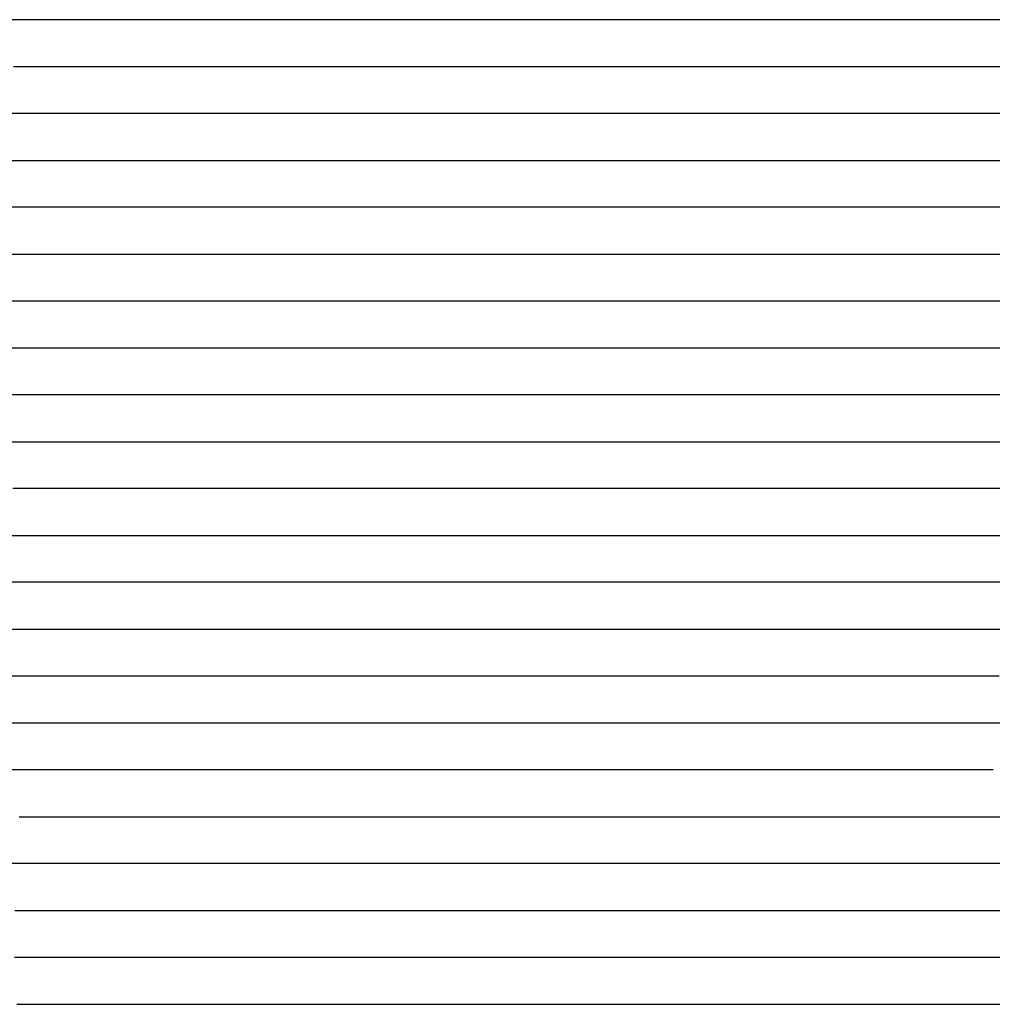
# Model space of a CAD drawing. Extents: x -4 to 4.3, y -2 to 2.5.
# Tile 97 of 108: x 3.52 to 3.78, y -0.87 to -0.61. Entities that reach past the tile are written whole.
import ezdxf

# ---------------------------------------------------------------- set-up
doc = ezdxf.new("R2010")
doc.units = 0

msp = doc.modelspace()

# ---------------------------------------------------------------- linework, layer by layer
at = {"layer": 'Default', "color": 72, "linetype": 'CONTINUOUS'}
for p, q in [((3.52404, -0.61246, -0.125122), (3.510471, -0.61246, -0.119915)), ((3.536907, -0.61246, -0.132467), (3.52404, -0.61246, -0.125122)), ((3.549041, -0.61246, -0.140828), (3.536907, -0.61246, -0.132467)), ((3.560316, -0.61246, -0.150021), (3.549041, -0.61246, -0.140828)), ((3.564074, -0.61246, -0.153664), (3.560316, -0.61246, -0.150021)), ((3.576415, -0.61246, -0.150168), (3.564074, -0.61246, -0.153664)), ((3.590549, -0.61246, -0.13919), (3.576415, -0.61246, -0.150168)), ((3.605711, -0.61246, -0.132047), (3.590549, -0.61246, -0.13919)), ((3.621116, -0.61246, -0.128208), (3.605711, -0.61246, -0.132047)), ((3.652109, -0.61246, -0.123091), (3.621116, -0.61246, -0.128208)), ((3.666914, -0.61246, -0.124382), (3.652109, -0.61246, -0.123091)), ((3.680953, -0.61246, -0.129119), (3.666914, -0.61246, -0.124382)), ((3.709585, -0.61246, -0.143088), (3.680953, -0.61246, -0.129119)), ((3.723111, -0.61246, -0.148286), (3.709585, -0.61246, -0.143088)), ((3.739657, -0.61246, -0.157981), (3.723111, -0.61246, -0.148286)), ((3.74291, -0.61246, -0.159766), (3.739657, -0.61246, -0.157981)), ((3.749416, -0.61246, -0.15458), (3.74291, -0.61246, -0.159766)), ((3.775333, -0.61246, -0.137738), (3.749416, -0.61246, -0.15458)), ((3.802474, -0.61246, -0.118531), (3.775333, -0.61246, -0.137738)), ((3.520983, -0.62496, -0.125856), (3.535967, -0.62496, -0.133621)), ((3.535967, -0.62496, -0.133621), (3.54984, -0.62496, -0.143318)), ((3.54984, -0.62496, -0.143318), (3.562647, -0.62496, -0.154175)), ((3.562647, -0.62496, -0.154175), (3.568606, -0.62496, -0.154976)), ((3.568606, -0.62496, -0.154976), (3.571585, -0.62496, -0.152463)), ((3.571585, -0.62496, -0.152463), (3.574565, -0.62496, -0.149544)), ((3.574565, -0.62496, -0.149544), (3.585726, -0.62496, -0.1413)), ((3.585726, -0.62496, -0.1413), (3.598295, -0.62496, -0.133721)), ((3.598295, -0.62496, -0.133721), (3.611675, -0.62496, -0.129401)), ((3.611675, -0.62496, -0.129401), (3.626544, -0.62496, -0.126434)), ((3.626544, -0.62496, -0.126434), (3.641867, -0.62496, -0.124722)), ((3.641867, -0.62496, -0.124722), (3.657396, -0.62496, -0.12358)), ((3.657396, -0.62496, -0.12358), (3.672979, -0.62496, -0.126431)), ((3.672979, -0.62496, -0.126431), (3.70297, -0.62496, -0.13825)), ((3.70297, -0.62496, -0.13825), (3.717415, -0.62496, -0.143361)), ((3.717415, -0.62496, -0.143361), (3.732146, -0.62496, -0.150068)), ((3.732146, -0.62496, -0.150068), (3.746366, -0.62496, -0.15967)), ((3.746366, -0.62496, -0.15967), (3.752841, -0.62496, -0.160257)), ((3.752841, -0.62496, -0.160257), (3.756078, -0.62496, -0.157521)), ((3.756078, -0.62496, -0.157521), (3.759315, -0.62496, -0.155181)), ((3.759315, -0.62496, -0.155181), (3.796243, -0.62496, -0.125013)), ((3.52612, -0.63746, -0.131433), (3.512365, -0.63746, -0.126515)), ((3.538908, -0.63746, -0.138325), (3.52612, -0.63746, -0.131433)), ((3.550804, -0.63746, -0.146676), (3.538908, -0.63746, -0.138325)), ((3.560153, -0.63746, -0.154665), (3.550804, -0.63746, -0.146676)), ((3.563269, -0.63746, -0.157749), (3.560153, -0.63746, -0.154665)), ((3.576491, -0.63746, -0.147755), (3.563269, -0.63746, -0.157749)), ((3.5909, -0.63746, -0.13868), (3.576491, -0.63746, -0.147755)), ((3.606074, -0.63746, -0.132318), (3.5909, -0.63746, -0.13868)), ((3.621673, -0.63746, -0.128486), (3.606074, -0.63746, -0.132318)), ((3.6528, -0.63746, -0.126545), (3.621673, -0.63746, -0.128486)), ((3.667879, -0.63746, -0.128156), (3.6528, -0.63746, -0.126545)), ((3.682568, -0.63746, -0.132142), (3.667879, -0.63746, -0.128156)), ((3.697547, -0.63746, -0.137577), (3.682568, -0.63746, -0.132142)), ((3.712348, -0.63746, -0.141967), (3.697547, -0.63746, -0.137577)), ((3.725785, -0.63746, -0.146515), (3.712348, -0.63746, -0.141967)), ((3.739576, -0.63746, -0.154699), (3.725785, -0.63746, -0.146515)), ((3.74643, -0.63746, -0.158349), (3.739576, -0.63746, -0.154699)), ((3.749856, -0.63746, -0.159943), (3.74643, -0.63746, -0.158349)), ((3.753283, -0.63746, -0.161801), (3.749856, -0.63746, -0.159943)), ((3.764758, -0.63746, -0.155524), (3.753283, -0.63746, -0.161801)), ((3.788893, -0.63746, -0.133888), (3.764758, -0.63746, -0.155524)), ((3.513455, -0.64996, -0.132189), (3.528974, -0.64996, -0.13725)), ((3.528974, -0.64996, -0.13725), (3.543829, -0.64996, -0.146439)), ((3.543829, -0.64996, -0.146439), (3.557117, -0.64996, -0.156289)), ((3.557117, -0.64996, -0.156289), (3.563393, -0.64996, -0.160176)), ((3.563393, -0.64996, -0.160176), (3.569669, -0.64996, -0.154668)), ((3.569669, -0.64996, -0.154668), (3.581335, -0.64996, -0.147023)), ((3.581335, -0.64996, -0.147023), (3.594404, -0.64996, -0.139892)), ((3.594404, -0.64996, -0.139892), (3.60812, -0.64996, -0.136054)), ((3.60812, -0.64996, -0.136054), (3.623167, -0.64996, -0.132469)), ((3.623167, -0.64996, -0.132469), (3.638366, -0.64996, -0.131731)), ((3.638366, -0.64996, -0.131731), (3.653973, -0.64996, -0.13261)), ((3.653973, -0.64996, -0.13261), (3.669573, -0.64996, -0.134575)), ((3.669573, -0.64996, -0.134575), (3.685076, -0.64996, -0.137088)), ((3.685076, -0.64996, -0.137088), (3.700499, -0.64996, -0.141798)), ((3.700499, -0.64996, -0.141798), (3.715443, -0.64996, -0.145296)), ((3.715443, -0.64996, -0.145296), (3.744961, -0.64996, -0.158744)), ((3.744961, -0.64996, -0.158744), (3.759088, -0.64996, -0.164244)), ((3.759088, -0.64996, -0.164244), (3.773648, -0.64996, -0.150105)), ((3.773648, -0.64996, -0.150105), (3.796956, -0.64996, -0.130639)), ((3.523764, -0.66246, -0.141092), (3.510161, -0.66246, -0.137653)), ((3.536715, -0.66246, -0.14841), (3.523764, -0.66246, -0.141092)), ((3.548834, -0.66246, -0.15659), (3.536715, -0.66246, -0.14841)), ((3.555164, -0.66246, -0.161741), (3.548834, -0.66246, -0.15659)), ((3.558329, -0.66246, -0.164543), (3.555164, -0.66246, -0.161741)), ((3.561493, -0.66246, -0.164832), (3.558329, -0.66246, -0.164543)), ((3.575394, -0.66246, -0.154774), (3.561493, -0.66246, -0.164832)), ((3.590258, -0.66246, -0.147144), (3.575394, -0.66246, -0.154774)), ((3.605794, -0.66246, -0.14211), (3.590258, -0.66246, -0.147144)), ((3.62138, -0.66246, -0.14044), (3.605794, -0.66246, -0.14211)), ((3.636969, -0.66246, -0.139341), (3.62138, -0.66246, -0.14044)), ((3.652512, -0.66246, -0.140397), (3.636969, -0.66246, -0.139341)), ((3.667938, -0.66246, -0.141992), (3.652512, -0.66246, -0.140397)), ((3.698599, -0.66246, -0.146985), (3.667938, -0.66246, -0.141992)), ((3.713021, -0.66246, -0.150232), (3.698599, -0.66246, -0.146985)), ((3.727744, -0.66246, -0.15637), (3.713021, -0.66246, -0.150232)), ((3.742031, -0.66246, -0.161444), (3.727744, -0.66246, -0.15637)), ((3.748434, -0.66246, -0.16428), (3.742031, -0.66246, -0.161444)), ((3.751636, -0.66246, -0.166066), (3.748434, -0.66246, -0.16428)), ((3.754837, -0.66246, -0.168133), (3.751636, -0.66246, -0.166066)), ((3.766991, -0.66246, -0.159636), (3.754837, -0.66246, -0.168133)), ((3.804313, -0.66246, -0.130001), (3.766991, -0.66246, -0.159636)), ((3.510473, -0.67496, -0.146067), (3.526066, -0.67496, -0.15074)), ((3.526066, -0.67496, -0.15074), (3.541033, -0.67496, -0.159097)), ((3.541033, -0.67496, -0.159097), (3.554675, -0.67496, -0.169725)), ((3.554675, -0.67496, -0.169725), (3.560838, -0.67496, -0.171049)), ((3.560838, -0.67496, -0.171049), (3.567002, -0.67496, -0.16672)), ((3.567002, -0.67496, -0.16672), (3.579711, -0.67496, -0.159188)), ((3.579711, -0.67496, -0.159188), (3.593153, -0.67496, -0.153327)), ((3.593153, -0.67496, -0.153327), (3.607475, -0.67496, -0.150829)), ((3.607475, -0.67496, -0.150829), (3.622868, -0.67496, -0.149735)), ((3.622868, -0.67496, -0.149735), (3.638454, -0.67496, -0.149353)), ((3.638454, -0.67496, -0.149353), (3.685139, -0.67496, -0.154714)), ((3.685139, -0.67496, -0.154714), (3.700638, -0.67496, -0.156785)), ((3.700638, -0.67496, -0.156785), (3.731218, -0.67496, -0.164449)), ((3.731218, -0.67496, -0.164449), (3.746436, -0.67496, -0.170899)), ((3.746436, -0.67496, -0.170899), (3.760822, -0.67496, -0.172487)), ((3.760822, -0.67496, -0.172487), (3.764705, -0.67496, -0.168078)), ((3.764705, -0.67496, -0.168078), (3.768588, -0.67496, -0.164471)), ((3.768588, -0.67496, -0.164471), (3.776353, -0.67496, -0.158981)), ((3.776353, -0.67496, -0.158981), (3.789111, -0.67496, -0.14888)), ((3.52684, -0.68746, -0.161775), (3.513238, -0.68746, -0.15614)), ((3.539316, -0.68746, -0.16883), (3.52684, -0.68746, -0.161775)), ((3.550761, -0.68746, -0.177459), (3.539316, -0.68746, -0.16883)), ((3.554228, -0.68746, -0.180681), (3.550761, -0.68746, -0.177459)), ((3.557695, -0.68746, -0.180087), (3.554228, -0.68746, -0.180681)), ((3.57951, -0.68746, -0.168567), (3.557695, -0.68746, -0.180087)), ((3.595093, -0.68746, -0.16358), (3.57951, -0.68746, -0.168567)), ((3.610713, -0.68746, -0.162439), (3.595093, -0.68746, -0.16358)), ((3.641824, -0.68746, -0.16162), (3.610713, -0.68746, -0.162439)), ((3.67274, -0.68746, -0.165873), (3.641824, -0.68746, -0.16162)), ((3.71849, -0.68746, -0.173389), (3.67274, -0.68746, -0.165873)), ((3.732945, -0.68746, -0.177781), (3.71849, -0.68746, -0.173389)), ((3.740566, -0.68746, -0.180909), (3.732945, -0.68746, -0.177781)), ((3.748187, -0.68746, -0.183278), (3.740566, -0.68746, -0.180909)), ((3.760969, -0.68746, -0.180394), (3.748187, -0.68746, -0.183278)), ((3.772159, -0.68746, -0.172527), (3.760969, -0.68746, -0.180394)), ((3.81909, -0.68746, -0.126503), (3.772159, -0.68746, -0.172527)), ((3.519674, -0.69996, -0.170558), (3.534182, -0.69996, -0.179102)), ((3.534182, -0.69996, -0.179102), (3.547646, -0.69996, -0.188718)), ((3.547646, -0.69996, -0.188718), (3.554004, -0.69996, -0.19239)), ((3.554004, -0.69996, -0.19239), (3.557183, -0.69996, -0.190683)), ((3.557183, -0.69996, -0.190683), (3.574621, -0.69996, -0.182937)), ((3.574621, -0.69996, -0.182937), (3.581763, -0.69996, -0.176642)), ((3.581763, -0.69996, -0.176642), (3.588905, -0.69996, -0.170983)), ((3.588905, -0.69996, -0.170983), (3.601152, -0.69996, -0.165146)), ((3.601152, -0.69996, -0.165146), (3.615257, -0.69996, -0.162758)), ((3.615257, -0.69996, -0.162758), (3.630663, -0.69996, -0.164758)), ((3.630663, -0.69996, -0.164758), (3.63841, -0.69996, -0.167727)), ((3.63841, -0.69996, -0.167727), (3.646158, -0.69996, -0.172348)), ((3.646158, -0.69996, -0.172348), (3.659577, -0.69996, -0.179339)), ((3.659577, -0.69996, -0.179339), (3.719527, -0.69996, -0.190786)), ((3.719527, -0.69996, -0.190786), (3.727176, -0.69996, -0.190469)), ((3.727176, -0.69996, -0.190469), (3.731001, -0.69996, -0.187428)), ((3.731001, -0.69996, -0.187428), (3.734825, -0.69996, -0.184813)), ((3.734825, -0.69996, -0.184813), (3.747724, -0.69996, -0.178471)), ((3.747724, -0.69996, -0.178471), (3.761745, -0.69996, -0.175465)), ((3.761745, -0.69996, -0.175465), (3.777023, -0.69996, -0.176115)), ((3.777023, -0.69996, -0.176115), (3.780926, -0.69996, -0.172152)), ((3.780926, -0.69996, -0.172152), (3.813337, -0.69996, -0.135202)), ((3.52505, -0.71246, -0.187124), (3.489171, -0.71246, -0.159561)), ((3.537231, -0.71246, -0.198948), (3.52505, -0.71246, -0.187124)), ((3.543744, -0.71246, -0.20418), (3.537231, -0.71246, -0.198948)), ((3.547, -0.71246, -0.207674), (3.543744, -0.71246, -0.20418)), ((3.550256, -0.71246, -0.210459), (3.547, -0.71246, -0.207674)), ((3.556826, -0.71246, -0.206106), (3.550256, -0.71246, -0.210459)), ((3.56694, -0.71246, -0.184019), (3.556826, -0.71246, -0.206106)), ((3.579713, -0.71246, -0.168979), (3.56694, -0.71246, -0.184019)), ((3.587291, -0.71246, -0.16364), (3.579713, -0.71246, -0.168979)), ((3.594869, -0.71246, -0.159888), (3.587291, -0.71246, -0.16364)), ((3.610489, -0.71246, -0.155971), (3.594869, -0.71246, -0.159888)), ((3.625507, -0.71246, -0.156354), (3.610489, -0.71246, -0.155971)), ((3.639081, -0.71246, -0.160249), (3.625507, -0.71246, -0.156354)), ((3.65063, -0.71246, -0.166834), (3.639081, -0.71246, -0.160249)), ((3.659553, -0.71246, -0.174966), (3.65063, -0.71246, -0.166834)), ((3.667343, -0.71246, -0.186163), (3.659553, -0.71246, -0.174966)), ((3.671238, -0.71246, -0.19531), (3.667343, -0.71246, -0.186163)), ((3.673186, -0.71246, -0.200667), (3.671238, -0.71246, -0.19531)), ((3.675133, -0.71246, -0.202751), (3.673186, -0.71246, -0.200667)), ((3.690407, -0.71246, -0.203912), (3.675133, -0.71246, -0.202751)), ((3.710702, -0.71246, -0.199481), (3.690407, -0.71246, -0.203912)), ((3.715757, -0.71246, -0.198772), (3.710702, -0.71246, -0.199481)), ((3.722486, -0.71246, -0.190844), (3.715757, -0.71246, -0.198772)), ((3.729214, -0.71246, -0.184831), (3.722486, -0.71246, -0.190844)), ((3.74386, -0.71246, -0.17619), (3.729214, -0.71246, -0.184831)), ((3.759337, -0.71246, -0.170438), (3.74386, -0.71246, -0.17619)), ((3.774933, -0.71246, -0.168275), (3.759337, -0.71246, -0.170438)), ((3.780501, -0.71246, -0.168617), (3.774933, -0.71246, -0.168275)), ((3.78607, -0.71246, -0.169547), (3.780501, -0.71246, -0.168617)), ((3.512462, -0.72496, -0.185958), (3.531499, -0.72496, -0.212294)), ((3.531499, -0.72496, -0.212294), (3.540568, -0.72496, -0.220362)), ((3.540568, -0.72496, -0.220362), (3.546405, -0.72496, -0.224291)), ((3.546405, -0.72496, -0.224291), (3.549323, -0.72496, -0.221941)), ((3.549323, -0.72496, -0.221941), (3.550782, -0.72496, -0.216803)), ((3.550782, -0.72496, -0.216803), (3.552242, -0.72496, -0.212861)), ((3.552242, -0.72496, -0.212861), (3.557666, -0.72496, -0.195915)), ((3.557666, -0.72496, -0.195915), (3.562429, -0.72496, -0.18427)), ((3.562429, -0.72496, -0.18427), (3.568344, -0.72496, -0.175224)), ((3.568344, -0.72496, -0.175224), (3.576896, -0.72496, -0.166366)), ((3.576896, -0.72496, -0.166366), (3.587749, -0.72496, -0.159014)), ((3.587749, -0.72496, -0.159014), (3.600685, -0.72496, -0.153923)), ((3.600685, -0.72496, -0.153923), (3.615224, -0.72496, -0.151853)), ((3.615224, -0.72496, -0.151853), (3.630693, -0.72496, -0.153493)), ((3.630693, -0.72496, -0.153493), (3.646231, -0.72496, -0.1595)), ((3.646231, -0.72496, -0.1595), (3.653518, -0.72496, -0.164232)), ((3.653518, -0.72496, -0.164232), (3.660805, -0.72496, -0.170705)), ((3.660805, -0.72496, -0.170705), (3.666646, -0.72496, -0.177779)), ((3.666646, -0.72496, -0.177779), (3.672487, -0.72496, -0.187997)), ((3.672487, -0.72496, -0.187997), (3.680241, -0.72496, -0.205399)), ((3.680241, -0.72496, -0.205399), (3.683421, -0.72496, -0.205278)), ((3.683421, -0.72496, -0.205278), (3.686601, -0.72496, -0.205319)), ((3.686601, -0.72496, -0.205319), (3.702225, -0.72496, -0.200554)), ((3.702225, -0.72496, -0.200554), (3.71717, -0.72496, -0.193293)), ((3.71717, -0.72496, -0.193293), (3.724197, -0.72496, -0.185167)), ((3.724197, -0.72496, -0.185167), (3.731224, -0.72496, -0.179285)), ((3.731224, -0.72496, -0.179285), (3.743206, -0.72496, -0.170887)), ((3.743206, -0.72496, -0.170887), (3.756001, -0.72496, -0.16455)), ((3.756001, -0.72496, -0.16455), (3.770002, -0.72496, -0.161627)), ((3.770002, -0.72496, -0.161627), (3.785298, -0.72496, -0.162508)), ((3.524467, -0.73746, -0.2092), (3.520782, -0.73746, -0.208273)), ((3.538193, -0.73746, -0.214033), (3.524467, -0.73746, -0.2092)), ((3.542435, -0.73746, -0.216341), (3.538193, -0.73746, -0.214033)), ((3.544556, -0.73746, -0.217666), (3.542435, -0.73746, -0.216341)), ((3.546677, -0.73746, -0.219117), (3.544556, -0.73746, -0.217666)), ((3.551535, -0.73746, -0.211604), (3.546677, -0.73746, -0.219117)), ((3.558966, -0.73746, -0.188889), (3.551535, -0.73746, -0.211604)), ((3.564671, -0.73746, -0.178337), (3.558966, -0.73746, -0.188889)), ((3.570376, -0.73746, -0.171073), (3.564671, -0.73746, -0.178337)), ((3.577577, -0.73746, -0.164336), (3.570376, -0.73746, -0.171073)), ((3.584777, -0.73746, -0.159376), (3.577577, -0.73746, -0.164336)), ((3.600254, -0.73746, -0.152862), (3.584777, -0.73746, -0.159376)), ((3.61579, -0.73746, -0.150707), (3.600254, -0.73746, -0.152862)), ((3.630529, -0.73746, -0.152288), (3.61579, -0.73746, -0.150707)), ((3.643786, -0.73746, -0.156954), (3.630529, -0.73746, -0.152288)), ((3.655072, -0.73746, -0.163993), (3.643786, -0.73746, -0.156954)), ((3.664027, -0.73746, -0.172567), (3.655072, -0.73746, -0.163993)), ((3.671001, -0.73746, -0.18254), (3.664027, -0.73746, -0.172567)), ((3.674489, -0.73746, -0.18979), (3.671001, -0.73746, -0.18254)), ((3.676232, -0.73746, -0.194682), (3.674489, -0.73746, -0.18979)), ((3.676976, -0.73746, -0.197276), (3.676232, -0.73746, -0.194682)), ((3.677976, -0.73746, -0.201724), (3.676976, -0.73746, -0.197276)), ((3.685219, -0.73746, -0.20538), (3.677976, -0.73746, -0.201724)), ((3.692462, -0.73746, -0.205167), (3.685219, -0.73746, -0.20538)), ((3.704977, -0.73746, -0.200108), (3.692462, -0.73746, -0.205167)), ((3.715078, -0.73746, -0.192557), (3.704977, -0.73746, -0.200108)), ((3.726666, -0.73746, -0.178881), (3.715078, -0.73746, -0.192557)), ((3.740604, -0.73746, -0.166276), (3.726666, -0.73746, -0.178881)), ((3.755934, -0.73746, -0.158507), (3.740604, -0.73746, -0.166276)), ((3.771504, -0.73746, -0.155439), (3.755934, -0.73746, -0.158507)), ((3.786558, -0.73746, -0.15671), (3.771504, -0.73746, -0.155439)), ((3.52033, -0.74996, -0.206756), (3.525632, -0.74996, -0.207768)), ((3.525632, -0.74996, -0.207768), (3.545968, -0.74996, -0.213234)), ((3.545968, -0.74996, -0.213234), (3.553522, -0.74996, -0.21055)), ((3.553522, -0.74996, -0.21055), (3.55541, -0.74996, -0.206796)), ((3.55541, -0.74996, -0.206796), (3.557299, -0.74996, -0.198216)), ((3.557299, -0.74996, -0.198216), (3.561076, -0.74996, -0.187552)), ((3.561076, -0.74996, -0.187552), (3.566293, -0.74996, -0.178425)), ((3.566293, -0.74996, -0.178425), (3.574046, -0.74996, -0.169286)), ((3.574046, -0.74996, -0.169286), (3.584155, -0.74996, -0.161379)), ((3.584155, -0.74996, -0.161379), (3.596462, -0.74996, -0.155484)), ((3.596462, -0.74996, -0.155484), (3.610554, -0.74996, -0.152385)), ((3.610554, -0.74996, -0.152385), (3.625815, -0.74996, -0.152799)), ((3.625815, -0.74996, -0.152799), (3.641434, -0.74996, -0.157391)), ((3.641434, -0.74996, -0.157391), (3.656424, -0.74996, -0.166901)), ((3.656424, -0.74996, -0.166901), (3.663021, -0.74996, -0.173528)), ((3.663021, -0.74996, -0.173528), (3.669618, -0.74996, -0.182917)), ((3.669618, -0.74996, -0.182917), (3.678601, -0.74996, -0.203152)), ((3.678601, -0.74996, -0.203152), (3.681771, -0.74996, -0.203329)), ((3.681771, -0.74996, -0.203329), (3.684941, -0.74996, -0.20367)), ((3.684941, -0.74996, -0.20367), (3.700477, -0.74996, -0.201956)), ((3.700477, -0.74996, -0.201956), (3.708243, -0.74996, -0.199265)), ((3.708243, -0.74996, -0.199265), (3.712125, -0.74996, -0.193532)), ((3.712125, -0.74996, -0.193532), (3.716008, -0.74996, -0.187257)), ((3.716008, -0.74996, -0.187257), (3.724229, -0.74996, -0.177069)), ((3.724229, -0.74996, -0.177069), (3.734042, -0.74996, -0.165907)), ((3.734042, -0.74996, -0.165907), (3.744358, -0.74996, -0.158387)), ((3.744358, -0.74996, -0.158387), (3.756985, -0.74996, -0.152749)), ((3.756985, -0.74996, -0.152749), (3.771252, -0.74996, -0.150125)), ((3.771252, -0.74996, -0.150125), (3.786619, -0.74996, -0.151342)), ((3.549266, -0.76246, -0.207873), (3.518038, -0.76246, -0.207341)), ((3.556115, -0.76246, -0.207572), (3.549266, -0.76246, -0.207873)), ((3.569076, -0.76246, -0.181624), (3.556115, -0.76246, -0.207572)), ((3.574884, -0.76246, -0.174281), (3.569076, -0.76246, -0.181624)), ((3.582232, -0.76246, -0.167671), (3.574884, -0.76246, -0.174281)), ((3.589579, -0.76246, -0.16297), (3.582232, -0.76246, -0.167671)), ((3.60517, -0.76246, -0.157336), (3.589579, -0.76246, -0.16297)), ((3.620496, -0.76246, -0.156328), (3.60517, -0.76246, -0.157336)), ((3.634621, -0.76246, -0.159134), (3.620496, -0.76246, -0.156328)), ((3.646855, -0.76246, -0.164919), (3.634621, -0.76246, -0.159134)), ((3.656718, -0.76246, -0.172754), (3.646855, -0.76246, -0.164919)), ((3.664304, -0.76246, -0.182075), (3.656718, -0.76246, -0.172754)), ((3.66821, -0.76246, -0.189109), (3.664304, -0.76246, -0.182075)), ((3.670163, -0.76246, -0.193843), (3.66821, -0.76246, -0.189109)), ((3.671116, -0.76246, -0.19672), (3.670163, -0.76246, -0.193843)), ((3.672116, -0.76246, -0.200495), (3.671116, -0.76246, -0.19672)), ((3.679929, -0.76246, -0.202781), (3.672116, -0.76246, -0.200495)), ((3.694945, -0.76246, -0.202804), (3.679929, -0.76246, -0.202781)), ((3.699177, -0.76246, -0.201586), (3.694945, -0.76246, -0.202804)), ((3.703409, -0.76246, -0.199961), (3.699177, -0.76246, -0.201586)), ((3.713265, -0.76246, -0.18467), (3.703409, -0.76246, -0.199961)), ((3.724746, -0.76246, -0.170545), (3.713265, -0.76246, -0.18467)), ((3.738582, -0.76246, -0.157772), (3.724746, -0.76246, -0.170545)), ((3.753859, -0.76246, -0.149758), (3.738582, -0.76246, -0.157772)), ((3.76947, -0.76246, -0.146404), (3.753859, -0.76246, -0.149758)), ((3.784468, -0.76246, -0.147029), (3.76947, -0.76246, -0.146404)), ((3.51675, -0.77496, -0.207969), (3.522768, -0.77496, -0.207464)), ((3.522768, -0.77496, -0.207464), (3.528786, -0.77496, -0.205902)), ((3.528786, -0.77496, -0.205902), (3.559462, -0.77496, -0.203218)), ((3.559462, -0.77496, -0.203218), (3.567251, -0.77496, -0.204118)), ((3.567251, -0.77496, -0.204118), (3.568251, -0.77496, -0.202186)), ((3.568251, -0.77496, -0.202186), (3.569198, -0.77496, -0.198643)), ((3.569198, -0.77496, -0.198643), (3.571145, -0.77496, -0.193389)), ((3.571145, -0.77496, -0.193389), (3.57504, -0.77496, -0.186165)), ((3.57504, -0.77496, -0.186165), (3.582454, -0.77496, -0.177264)), ((3.582454, -0.77496, -0.177264), (3.592455, -0.77496, -0.16992)), ((3.592455, -0.77496, -0.16992), (3.605049, -0.77496, -0.165021)), ((3.605049, -0.77496, -0.165021), (3.619611, -0.77496, -0.163764)), ((3.619611, -0.77496, -0.163764), (3.635178, -0.77496, -0.167308)), ((3.635178, -0.77496, -0.167308), (3.642795, -0.77496, -0.171199)), ((3.642795, -0.77496, -0.171199), (3.650413, -0.77496, -0.177061)), ((3.650413, -0.77496, -0.177061), (3.656604, -0.77496, -0.184075)), ((3.656604, -0.77496, -0.184075), (3.662796, -0.77496, -0.195486)), ((3.662796, -0.77496, -0.195486), (3.670248, -0.77496, -0.199434)), ((3.670248, -0.77496, -0.199434), (3.684055, -0.77496, -0.202993)), ((3.684055, -0.77496, -0.202993), (3.69162, -0.77496, -0.20338)), ((3.69162, -0.77496, -0.20338), (3.695403, -0.77496, -0.200847)), ((3.695403, -0.77496, -0.200847), (3.71882, -0.77496, -0.171982)), ((3.71882, -0.77496, -0.171982), (3.728595, -0.77496, -0.16197)), ((3.728595, -0.77496, -0.16197), (3.73951, -0.77496, -0.154505)), ((3.73951, -0.77496, -0.154505), (3.752407, -0.77496, -0.148763)), ((3.752407, -0.77496, -0.148763), (3.766681, -0.77496, -0.145211)), ((3.766681, -0.77496, -0.145211), (3.781844, -0.77496, -0.145168)), ((3.781844, -0.77496, -0.145168), (3.797469, -0.77496, -0.149153)), ((3.551275, -0.78746, -0.201674), (3.520336, -0.78746, -0.207439)), ((3.566718, -0.78746, -0.200886), (3.551275, -0.78746, -0.201674)), ((3.578041, -0.78746, -0.19925), (3.566718, -0.78746, -0.200886)), ((3.590361, -0.78746, -0.187535), (3.578041, -0.78746, -0.19925)), ((3.598023, -0.78746, -0.181558), (3.590361, -0.78746, -0.187535)), ((3.605685, -0.78746, -0.178182), (3.598023, -0.78746, -0.181558)), ((3.613157, -0.78746, -0.176694), (3.605685, -0.78746, -0.178182)), ((3.62063, -0.78746, -0.176766), (3.613157, -0.78746, -0.176694)), ((3.633497, -0.78746, -0.180694), (3.62063, -0.78746, -0.176766)), ((3.640868, -0.78746, -0.185771), (3.633497, -0.78746, -0.180694)), ((3.644553, -0.78746, -0.189547), (3.640868, -0.78746, -0.185771)), ((3.648238, -0.78746, -0.194776), (3.644553, -0.78746, -0.189547)), ((3.663801, -0.78746, -0.200248), (3.648238, -0.78746, -0.194776)), ((3.67036, -0.78746, -0.200833), (3.663801, -0.78746, -0.200248)), ((3.676919, -0.78746, -0.202147), (3.67036, -0.78746, -0.200833)), ((3.687665, -0.78746, -0.195192), (3.676919, -0.78746, -0.202147)), ((3.710822, -0.78746, -0.1716), (3.687665, -0.78746, -0.195192)), ((3.723302, -0.78746, -0.161244), (3.710822, -0.78746, -0.1716)), ((3.737782, -0.78746, -0.150335), (3.723302, -0.78746, -0.161244)), ((3.753324, -0.78746, -0.144033), (3.737782, -0.78746, -0.150335)), ((3.76882, -0.78746, -0.142433), (3.753324, -0.78746, -0.144033)), ((3.783879, -0.78746, -0.14438), (3.76882, -0.78746, -0.142433)), ((3.518975, -0.79996, -0.208115), (3.53453, -0.79996, -0.206327)), ((3.53453, -0.79996, -0.206327), (3.550052, -0.79996, -0.202645)), ((3.550052, -0.79996, -0.202645), (3.580731, -0.79996, -0.198276)), ((3.580731, -0.79996, -0.198276), (3.611818, -0.79996, -0.198836)), ((3.611818, -0.79996, -0.198836), (3.627435, -0.79996, -0.199615)), ((3.627435, -0.79996, -0.199615), (3.658666, -0.79996, -0.198997)), ((3.658666, -0.79996, -0.198997), (3.674283, -0.79996, -0.189781)), ((3.674283, -0.79996, -0.189781), (3.687836, -0.79996, -0.178971)), ((3.687836, -0.79996, -0.178971), (3.700051, -0.79996, -0.170935)), ((3.700051, -0.79996, -0.170935), (3.725351, -0.79996, -0.151461)), ((3.725351, -0.79996, -0.151461), (3.737878, -0.79996, -0.144278)), ((3.737878, -0.79996, -0.144278), (3.751433, -0.79996, -0.140533)), ((3.751433, -0.79996, -0.140533), (3.766494, -0.79996, -0.138548)), ((3.766494, -0.79996, -0.138548), (3.781985, -0.79996, -0.140426)), ((3.781985, -0.79996, -0.140426), (3.797496, -0.79996, -0.146714)), ((3.53356, -0.81246, -0.210485), (3.518491, -0.81246, -0.211576)), ((3.548773, -0.81246, -0.206314), (3.53356, -0.81246, -0.210485)), ((3.56421, -0.81246, -0.202697), (3.548773, -0.81246, -0.206314)), ((3.579835, -0.81246, -0.20025), (3.56421, -0.81246, -0.202697)), ((3.595449, -0.81246, -0.200189), (3.579835, -0.81246, -0.20025)), ((3.610859, -0.81246, -0.200762), (3.595449, -0.81246, -0.200189)), ((3.624516, -0.81246, -0.198473), (3.610859, -0.81246, -0.200762)), ((3.638635, -0.81246, -0.190626), (3.624516, -0.81246, -0.198473)), ((3.666886, -0.81246, -0.176814), (3.638635, -0.81246, -0.190626)), ((3.680227, -0.81246, -0.170927), (3.666886, -0.81246, -0.176814)), ((3.693921, -0.81246, -0.162576), (3.680227, -0.81246, -0.170927)), ((3.721617, -0.81246, -0.146878), (3.693921, -0.81246, -0.162576)), ((3.736761, -0.81246, -0.139924), (3.721617, -0.81246, -0.146878)), ((3.752386, -0.81246, -0.135956), (3.736761, -0.81246, -0.139924)), ((3.767655, -0.81246, -0.136114), (3.752386, -0.81246, -0.135956)), ((3.782256, -0.81246, -0.139283), (3.767655, -0.81246, -0.136114)), ((3.522442, -0.82496, -0.213474), (3.525287, -0.82496, -0.212098)), ((3.525287, -0.82496, -0.212098), (3.530976, -0.82496, -0.209891)), ((3.530976, -0.82496, -0.209891), (3.545544, -0.82496, -0.205128)), ((3.545544, -0.82496, -0.205128), (3.575937, -0.82496, -0.202482)), ((3.575937, -0.82496, -0.202482), (3.591522, -0.82496, -0.197577)), ((3.591522, -0.82496, -0.197577), (3.606427, -0.82496, -0.188868)), ((3.606427, -0.82496, -0.188868), (3.619917, -0.82496, -0.18218)), ((3.619917, -0.82496, -0.18218), (3.648202, -0.82496, -0.169993)), ((3.648202, -0.82496, -0.169993), (3.677286, -0.82496, -0.159223)), ((3.677286, -0.82496, -0.159223), (3.691919, -0.82496, -0.153209)), ((3.691919, -0.82496, -0.153209), (3.706371, -0.82496, -0.146245)), ((3.706371, -0.82496, -0.146245), (3.73531, -0.82496, -0.137397)), ((3.73531, -0.82496, -0.137397), (3.750324, -0.82496, -0.134517)), ((3.750324, -0.82496, -0.134517), (3.765669, -0.82496, -0.13417)), ((3.765669, -0.82496, -0.13417), (3.78129, -0.82496, -0.137816)), ((3.78129, -0.82496, -0.137816), (3.796506, -0.82496, -0.145924)), ((3.527544, -0.83746, -0.206161), (3.520039, -0.83746, -0.209673)), ((3.542958, -0.83746, -0.201707), (3.527544, -0.83746, -0.206161)), ((3.549761, -0.83746, -0.200576), (3.542958, -0.83746, -0.201707)), ((3.556564, -0.83746, -0.200217), (3.549761, -0.83746, -0.200576)), ((3.569486, -0.83746, -0.192922), (3.556564, -0.83746, -0.200217)), ((3.583466, -0.83746, -0.183419), (3.569486, -0.83746, -0.192922)), ((3.597935, -0.83746, -0.176196), (3.583466, -0.83746, -0.183419)), ((3.627213, -0.83746, -0.164608), (3.597935, -0.83746, -0.176196)), ((3.65704, -0.83746, -0.154296), (3.627213, -0.83746, -0.164608)), ((3.68672, -0.83746, -0.145579), (3.65704, -0.83746, -0.154296)), ((3.701961, -0.83746, -0.140033), (3.68672, -0.83746, -0.145579)), ((3.717392, -0.83746, -0.136549), (3.701961, -0.83746, -0.140033)), ((3.733012, -0.83746, -0.134063), (3.717392, -0.83746, -0.136549)), ((3.748589, -0.83746, -0.133651), (3.733012, -0.83746, -0.134063)), ((3.763921, -0.83746, -0.134855), (3.748589, -0.83746, -0.133651)), ((3.778451, -0.83746, -0.137708), (3.763921, -0.83746, -0.134855)), ((3.785582, -0.83746, -0.140528), (3.778451, -0.83746, -0.137708)), ((3.521291, -0.84996, -0.205891), (3.525347, -0.84996, -0.204058)), ((3.525347, -0.84996, -0.204058), (3.539586, -0.84996, -0.200127)), ((3.539586, -0.84996, -0.200127), (3.554647, -0.84996, -0.19081)), ((3.554647, -0.84996, -0.19081), (3.567935, -0.84996, -0.179362)), ((3.567935, -0.84996, -0.179362), (3.579773, -0.84996, -0.171206)), ((3.579773, -0.84996, -0.171206), (3.59264, -0.84996, -0.163806)), ((3.59264, -0.84996, -0.163806), (3.650881, -0.84996, -0.145717)), ((3.650881, -0.84996, -0.145717), (3.680956, -0.84996, -0.138069)), ((3.680956, -0.84996, -0.138069), (3.711501, -0.84996, -0.132466)), ((3.711501, -0.84996, -0.132466), (3.726884, -0.84996, -0.131071)), ((3.726884, -0.84996, -0.131071), (3.742445, -0.84996, -0.131426)), ((3.742445, -0.84996, -0.131426), (3.758066, -0.84996, -0.133832)), ((3.758066, -0.84996, -0.133832), (3.773509, -0.84996, -0.138315)), ((3.773509, -0.84996, -0.138315), (3.788515, -0.84996, -0.144981)), ((3.531082, -0.86246, -0.200858), (3.52125, -0.86246, -0.205357)), ((3.542944, -0.86246, -0.186206), (3.531082, -0.86246, -0.200858)), ((3.555735, -0.86246, -0.175241), (3.542944, -0.86246, -0.186206)), ((3.56911, -0.86246, -0.165857), (3.555735, -0.86246, -0.175241)), ((3.58339, -0.86246, -0.157232), (3.56911, -0.86246, -0.165857)), ((3.598399, -0.86246, -0.150567), (3.58339, -0.86246, -0.157232)), ((3.61357, -0.86246, -0.146176), (3.598399, -0.86246, -0.150567)), ((3.659303, -0.86246, -0.134824), (3.61357, -0.86246, -0.146176)), ((3.690338, -0.86246, -0.129709), (3.659303, -0.86246, -0.134824)), ((3.705957, -0.86246, -0.129069), (3.690338, -0.86246, -0.129709)), ((3.73689, -0.86246, -0.129767), (3.705957, -0.86246, -0.129069)), ((3.751702, -0.86246, -0.132784), (3.73689, -0.86246, -0.129767)), ((3.765757, -0.86246, -0.137506), (3.751702, -0.86246, -0.132784)), ((3.779401, -0.86246, -0.144132), (3.765757, -0.86246, -0.137506)), ((3.781942, -0.86246, -0.14555), (3.779401, -0.86246, -0.144132)), ((3.784483, -0.86246, -0.14714), (3.781942, -0.86246, -0.14555)), ((3.521887, -0.87496, -0.201467), (3.523319, -0.87496, -0.198957)), ((3.523319, -0.87496, -0.198957), (3.52475, -0.87496, -0.196712)), ((3.52475, -0.87496, -0.196712), (3.533339, -0.87496, -0.185362)), ((3.533339, -0.87496, -0.185362), (3.542855, -0.87496, -0.175132)), ((3.542855, -0.87496, -0.175132), (3.553497, -0.87496, -0.165241)), ((3.553497, -0.87496, -0.165241), (3.564941, -0.87496, -0.157788)), ((3.564941, -0.87496, -0.157788), (3.578035, -0.87496, -0.150413)), ((3.578035, -0.87496, -0.150413), (3.591649, -0.87496, -0.144053)), ((3.591649, -0.87496, -0.144053), (3.605806, -0.87496, -0.138818)), ((3.605806, -0.87496, -0.138818), (3.651022, -0.87496, -0.129238)), ((3.651022, -0.87496, -0.129238), (3.666315, -0.87496, -0.127363)), ((3.666315, -0.87496, -0.127363), (3.69743, -0.87496, -0.126059)), ((3.69743, -0.87496, -0.126059), (3.713045, -0.87496, -0.127136)), ((3.713045, -0.87496, -0.127136), (3.744065, -0.87496, -0.131911)), ((3.744065, -0.87496, -0.131911), (3.759519, -0.87496, -0.13781)), ((3.759519, -0.87496, -0.13781), (3.774117, -0.87496, -0.146036)), ((3.774117, -0.87496, -0.146036), (3.780923, -0.87496, -0.148652)), ((3.780923, -0.87496, -0.148652), (3.787729, -0.87496, -0.13926))]:
    msp.add_line(p, q, dxfattribs=at)

doc.saveas('drawing.dxf')
